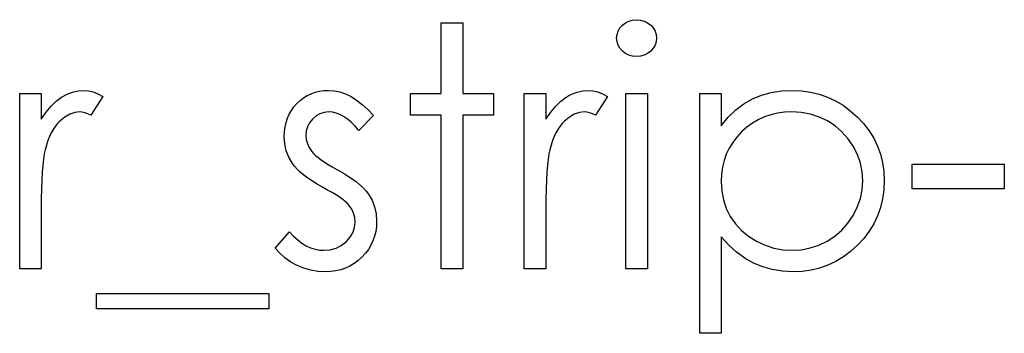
# Model space of a CAD drawing. Header units: inches. Extents: x 0.1 to 87.3, y 0.1 to 33.9.
# Tile 133 of 140: x 36.342 to 36.726, y 24.605 to 24.727. Entities that reach past the tile are written whole.
import ezdxf

# ---------------------------------------------------------------- set-up
doc = ezdxf.new("R2010")
doc.units = ezdxf.units.IN
doc.header["$MEASUREMENT"] = 0

msp = doc.modelspace()

# ---------------------------------------------------------------- linework, layer by layer
at = {"color": 7, "linetype": 'Continuous', "flags": 128}
for points in [[(36.582666, 24.727274), (36.584226, 24.727142), (36.585672, 24.726748), (36.587005, 24.726072), (36.588207, 24.725151), (36.589221, 24.724043), (36.589935, 24.722804), (36.590367, 24.721471), (36.590517, 24.720025), (36.590517, 24.720025), (36.590367, 24.718616), (36.589935, 24.717301), (36.589221, 24.716081), (36.588207, 24.714973), (36.587005, 24.714052), (36.585672, 24.713376), (36.584226, 24.712982), (36.582667, 24.712851), (36.582667, 24.712851), (36.581127, 24.712982), (36.579719, 24.713376), (36.578385, 24.714052), (36.577183, 24.714973), (36.576188, 24.716081), (36.575474, 24.717301), (36.575043, 24.718616), (36.574892, 24.720025), (36.574892, 24.720025), (36.575043, 24.721471), (36.575474, 24.722804), (36.576188, 24.724043), (36.577183, 24.725151), (36.578385, 24.726072), (36.579719, 24.726748), (36.581127, 24.727142), (36.582667, 24.727274)], [(36.506382, 24.726072), (36.514796, 24.726072), (36.514796, 24.726072), (36.514796, 24.698427), (36.514796, 24.698427), (36.526815, 24.698427), (36.526815, 24.698427), (36.526815, 24.690014), (36.526815, 24.690014), (36.514796, 24.690014), (36.514796, 24.690014), (36.514796, 24.629918), (36.514796, 24.629918), (36.506383, 24.629918), (36.506383, 24.629918), (36.506383, 24.690014), (36.506383, 24.690014), (36.494363, 24.690014), (36.494363, 24.690014), (36.494363, 24.698427), (36.494363, 24.698427), (36.506383, 24.698427), (36.506383, 24.698427), (36.506383, 24.726072)], [(36.341718, 24.698427), (36.350133, 24.698427), (36.350133, 24.698427), (36.350133, 24.688343), (36.350133, 24.688343), (36.352048, 24.691122), (36.35402, 24.693488), (36.35603, 24.695423), (36.358095, 24.696963), (36.360218, 24.698127), (36.362396, 24.698972), (36.364593, 24.69946), (36.366847, 24.699629), (36.366847, 24.699629), (36.368593, 24.699479), (36.370396, 24.699047), (36.372256, 24.698315), (36.374171, 24.697282), (36.374171, 24.697282), (36.369551, 24.689995), (36.369551, 24.689995), (36.368331, 24.690521), (36.367204, 24.690915), (36.366171, 24.691141), (36.365251, 24.691216), (36.365251, 24.691216), (36.363241, 24.690991), (36.36125, 24.690314), (36.359316, 24.689188), (36.357401, 24.68761), (36.35648, 24.686652), (36.355616, 24.685563), (36.354828, 24.684361), (36.354076, 24.683028), (36.353382, 24.681563), (36.352743, 24.679985), (36.352161, 24.678276), (36.351635, 24.676455), (36.351635, 24.676455), (36.351278, 24.674821), (36.350978, 24.672811), (36.350715, 24.670426), (36.350508, 24.667666), (36.350339, 24.664548), (36.350227, 24.661055), (36.350151, 24.657186), (36.350133, 24.652942), (36.350133, 24.652942), (36.350133, 24.629918), (36.350133, 24.629918), (36.341719, 24.629918), (36.341719, 24.629918), (36.341719, 24.698427)], [(36.47994, 24.689883), (36.474231, 24.684004), (36.474231, 24.684004), (36.472729, 24.685695), (36.471226, 24.687159), (36.469724, 24.688399), (36.468259, 24.689413), (36.466776, 24.690202), (36.465311, 24.690765), (36.463846, 24.691103), (36.4624, 24.691216), (36.4624, 24.691216), (36.460634, 24.691047), (36.459001, 24.690521), (36.457479, 24.689657), (36.456108, 24.688436), (36.454963, 24.68699), (36.454155, 24.68545), (36.453667, 24.683779), (36.453498, 24.681995), (36.453498, 24.681995), (36.453648, 24.68038), (36.45408, 24.678821), (36.454813, 24.677281), (36.455827, 24.675779), (36.455827, 24.675779), (36.456484, 24.675009), (36.45731, 24.67422), (36.458287, 24.673375), (36.459433, 24.672511), (36.460747, 24.67161), (36.462212, 24.670689), (36.463827, 24.669713), (36.465611, 24.668717), (36.465611, 24.668717), (36.46779, 24.667478), (36.46978, 24.666257), (36.471602, 24.665037), (36.473236, 24.663835), (36.474682, 24.662633), (36.475959, 24.66145), (36.477048, 24.660266), (36.47795, 24.659102), (36.47795, 24.659102), (36.479339, 24.656679), (36.480354, 24.654107), (36.480936, 24.651383), (36.481142, 24.64851), (36.481142, 24.64851), (36.481048, 24.646482), (36.480785, 24.644529), (36.480335, 24.642651), (36.479715, 24.640867), (36.478889, 24.639139), (36.477912, 24.637505), (36.476748, 24.635946), (36.475396, 24.634463), (36.473912, 24.63311), (36.472353, 24.631946), (36.470701, 24.63097), (36.468954, 24.630162), (36.467114, 24.629523), (36.465179, 24.629073), (36.46317, 24.62881), (36.461066, 24.628716), (36.461066, 24.628716), (36.458231, 24.628866), (36.45547, 24.629336), (36.452766, 24.630106), (36.450118, 24.631176), (36.44762, 24.632528), (36.445348, 24.634125), (36.4433, 24.635946), (36.441479, 24.637993), (36.441479, 24.637993), (36.447056, 24.644341), (36.447056, 24.644341), (36.448672, 24.642651), (36.450305, 24.641186), (36.451977, 24.639946), (36.453648, 24.638932), (36.455357, 24.638144), (36.457104, 24.63758), (36.45885, 24.637242), (36.460634, 24.637129), (36.460634, 24.637129), (36.463057, 24.637336), (36.465292, 24.637956), (36.467339, 24.63897), (36.469198, 24.640416), (36.470738, 24.642125), (36.471846, 24.644003), (36.472503, 24.645994), (36.472729, 24.648153), (36.472729, 24.648153), (36.472579, 24.649937), (36.472147, 24.651628), (36.471433, 24.653205), (36.470419, 24.654689), (36.470419, 24.654689), (36.469762, 24.655402), (36.468916, 24.656172), (36.467884, 24.656999), (36.466682, 24.657863), (36.465292, 24.658764), (36.463714, 24.659703), (36.461968, 24.660698), (36.460034, 24.66175), (36.460034, 24.66175), (36.457949, 24.662933), (36.456033, 24.664116), (36.454306, 24.665299), (36.452728, 24.666464), (36.451338, 24.667628), (36.450136, 24.668793), (36.449085, 24.669957), (36.448221, 24.671102), (36.448221, 24.671102), (36.44685, 24.673488), (36.445873, 24.67606), (36.445272, 24.678765), (36.445085, 24.681657), (36.445085, 24.681657), (36.44516, 24.683554), (36.445385, 24.685357), (36.445779, 24.687084), (36.446305, 24.688737), (36.447, 24.690296), (36.447845, 24.691779), (36.448841, 24.693188), (36.449986, 24.694502), (36.451263, 24.695704), (36.452615, 24.696737), (36.454043, 24.69762), (36.455545, 24.698352), (36.457141, 24.698916), (36.458813, 24.69931), (36.460559, 24.699554), (36.4624, 24.699629), (36.4624, 24.699629), (36.464578, 24.699479), (36.466757, 24.699028), (36.468954, 24.698258), (36.471151, 24.697188), (36.47333, 24.695817), (36.475527, 24.694146), (36.477743, 24.692174), (36.47994, 24.689883)], [(36.538832, 24.698427), (36.547248, 24.698427), (36.547248, 24.698427), (36.547248, 24.688343), (36.547248, 24.688343), (36.549164, 24.691122), (36.551136, 24.693488), (36.553145, 24.695423), (36.555211, 24.696963), (36.557333, 24.698127), (36.559511, 24.698972), (36.561709, 24.69946), (36.563962, 24.699629), (36.563962, 24.699629), (36.565709, 24.699479), (36.567512, 24.699047), (36.569371, 24.698315), (36.571287, 24.697282), (36.571287, 24.697282), (36.566667, 24.689995), (36.566667, 24.689995), (36.565446, 24.690521), (36.564319, 24.690915), (36.563286, 24.691141), (36.562366, 24.691216), (36.562366, 24.691216), (36.560357, 24.690991), (36.558366, 24.690314), (36.556431, 24.689188), (36.554516, 24.68761), (36.553596, 24.686652), (36.552732, 24.685563), (36.551943, 24.684361), (36.551192, 24.683028), (36.550497, 24.681563), (36.549858, 24.679985), (36.549276, 24.678276), (36.54875, 24.676455), (36.54875, 24.676455), (36.548394, 24.674821), (36.548093, 24.672811), (36.54783, 24.670426), (36.547624, 24.667666), (36.547455, 24.664548), (36.547342, 24.661055), (36.547267, 24.657186), (36.547248, 24.652942), (36.547248, 24.652942), (36.547248, 24.629918), (36.547248, 24.629918), (36.538835, 24.629918), (36.538835, 24.629918), (36.538835, 24.698427)], [(36.578495, 24.698427), (36.586912, 24.698427), (36.586912, 24.698427), (36.586912, 24.629918), (36.586912, 24.629918), (36.578498, 24.629918), (36.578498, 24.629918), (36.578498, 24.698427)], [(36.607341, 24.698427), (36.615758, 24.698427), (36.615758, 24.698427), (36.615758, 24.685751), (36.615758, 24.685751), (36.618518, 24.689131), (36.621467, 24.692005), (36.624622, 24.694409), (36.627983, 24.696305), (36.631552, 24.697751), (36.635308, 24.698803), (36.63927, 24.699423), (36.643439, 24.699629), (36.643439, 24.699629), (36.647083, 24.69946), (36.650613, 24.698991), (36.653994, 24.698183), (36.657243, 24.697038), (36.66036, 24.695592), (36.663328, 24.693808), (36.666182, 24.691704), (36.668886, 24.689282), (36.671365, 24.686634), (36.673506, 24.683835), (36.675328, 24.680924), (36.676812, 24.677882), (36.677976, 24.674689), (36.678802, 24.671384), (36.679291, 24.667929), (36.67946, 24.66436), (36.67946, 24.66436), (36.679291, 24.660717), (36.678802, 24.657205), (36.677995, 24.653844), (36.676849, 24.650613), (36.675366, 24.647515), (36.673563, 24.644566), (36.671441, 24.641768), (36.66898, 24.639101), (36.666295, 24.63666), (36.663478, 24.634557), (36.660511, 24.632772), (36.657431, 24.631308), (36.6542, 24.630181), (36.650839, 24.629373), (36.647327, 24.628885), (36.643702, 24.628716), (36.643702, 24.628716), (36.639627, 24.628923), (36.635702, 24.62958), (36.631965, 24.630631), (36.628378, 24.632134), (36.624979, 24.634049), (36.62173, 24.636397), (36.618669, 24.639158), (36.615758, 24.642331), (36.615758, 24.642331), (36.615758, 24.604677), (36.615758, 24.604677), (36.607344, 24.604677), (36.607344, 24.604677), (36.607344, 24.698427)], [(36.643361, 24.691216), (36.64051, 24.691103), (36.637768, 24.690728), (36.635139, 24.690127), (36.632622, 24.689263), (36.630218, 24.688174), (36.627946, 24.68684), (36.625767, 24.685244), (36.62372, 24.683422), (36.621861, 24.681413), (36.620246, 24.679291), (36.618875, 24.677037), (36.617748, 24.674671), (36.616884, 24.672192), (36.616265, 24.669581), (36.615889, 24.666858), (36.615758, 24.664022), (36.615758, 24.664022), (36.615983, 24.660304), (36.61664, 24.656792), (36.617748, 24.653449), (36.619307, 24.650313), (36.621279, 24.64744), (36.623645, 24.644867), (36.626387, 24.642613), (36.629505, 24.640679), (36.632866, 24.63912), (36.636322, 24.638012), (36.639852, 24.637355), (36.643496, 24.637129), (36.643496, 24.637129), (36.647064, 24.637355), (36.65052, 24.638031), (36.653881, 24.639139), (36.657111, 24.640716), (36.660135, 24.642688), (36.662839, 24.645017), (36.665206, 24.647703), (36.667253, 24.650745), (36.668905, 24.654013), (36.670107, 24.657356), (36.670802, 24.660773), (36.671046, 24.664267), (36.671046, 24.664267), (36.670821, 24.667778), (36.670107, 24.671196), (36.668943, 24.674539), (36.66729, 24.677769), (36.665262, 24.680793), (36.662896, 24.683441), (36.66021, 24.685751), (36.657205, 24.687685), (36.653956, 24.689225), (36.650576, 24.690333), (36.647045, 24.690991), (36.643364, 24.691216)], [(36.690275, 24.670783), (36.726335, 24.670783), (36.726335, 24.670783), (36.726335, 24.661168), (36.726335, 24.661168), (36.690277, 24.661168), (36.690277, 24.661168), (36.690277, 24.670783)], [(36.371764, 24.620302), (36.439075, 24.620302), (36.439075, 24.620302), (36.439075, 24.614293), (36.439075, 24.614293), (36.371767, 24.614293), (36.371767, 24.614293), (36.371767, 24.620302)]]:
    msp.add_lwpolyline(points, dxfattribs=at)

doc.saveas('drawing.dxf')
